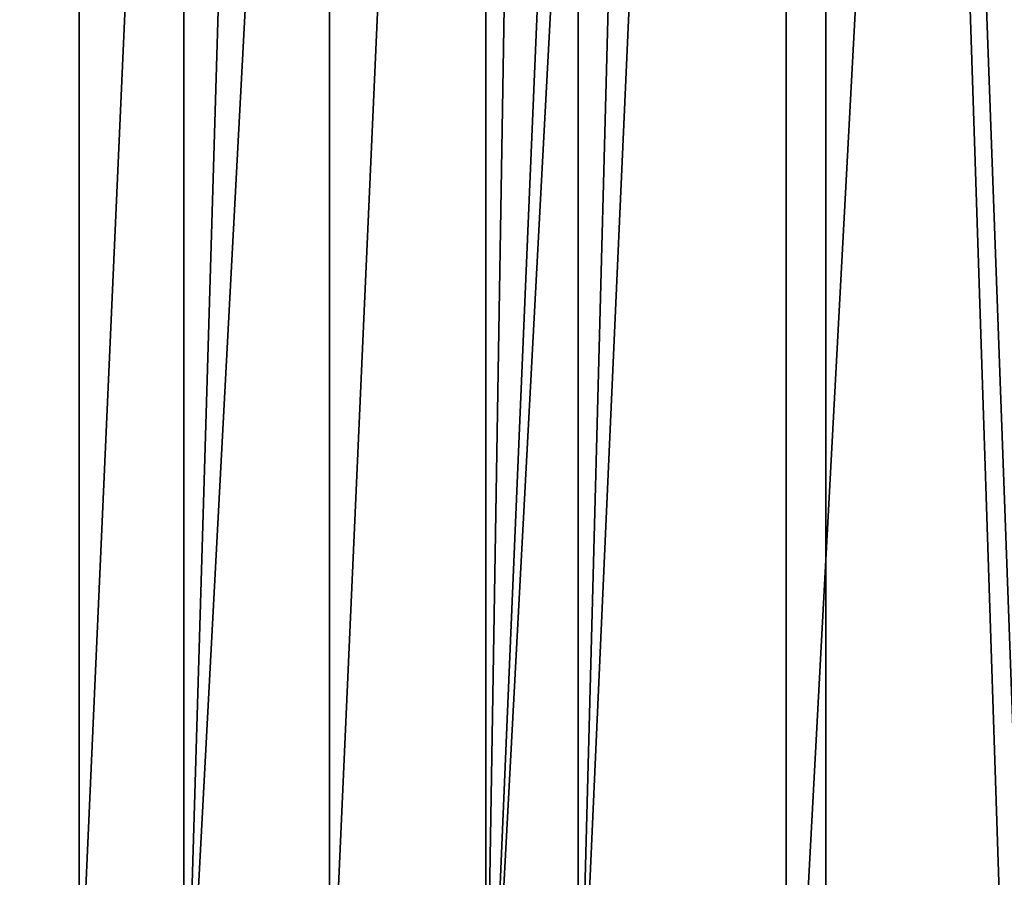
# Model space of a CAD drawing. Extents: x -0.191 to 0.191, y -0.114 to 0.126.
# Tile 48 of 74: x 0.047 to 0.071, y -0.035 to -0.014. Entities that reach past the tile are written whole.
import ezdxf

# ---------------------------------------------------------------- set-up
doc = ezdxf.new("R2010")
doc.units = 0
doc.layers.add('Centauri.Fighter.Body', color=7, linetype='CONTINUOUS')

msp = doc.modelspace()

# ---------------------------------------------------------------- linework, layer by layer
at = {"layer": 'Centauri.Fighter.Body'}
for points in [[(0.044019, -0.04011, 0.021023), (0.051289, 0.097166, 0.019853), (0.046353, 0.098703, 0.020648)], [(0.044019, -0.037565, 0.040351), (0.046353, 0.098703, 0.039917), (0.048773, 0.097949, 0.039466)], [(0.044019, -0.04011, 0.021023), (0.046353, 0.098703, 0.020648), (0.051289, 0.097166, 0.019853)], [(0.044019, -0.04011, 0.021023), (0.051289, 0.097166, 0.019853), (0.046353, 0.098703, 0.020648)], [(0.044019, -0.037565, 0.040351), (0.048773, 0.097949, 0.039466), (0.048773, -0.038514, 0.039466)], [(0.048773, -0.038514, 0.039466), (0.048773, 0.097949, 0.039466), (0.054775, 0.09608, 0.038196)], [(0.044019, -0.04011, 0.021023), (0.051289, -0.041536, 0.019853), (0.051289, 0.097166, 0.019853)], [(0.044019, -0.04011, 0.021023), (0.051289, 0.097166, 0.019853), (0.051289, -0.041536, 0.019853)], [(0.044019, -0.04011, 0.021023), (0.051289, -0.041536, 0.019853), (0.051289, 0.097166, 0.019853)], [(0.051289, -0.041536, 0.019853), (0.055378, 0.095892, 0.019092), (0.051289, 0.097166, 0.019853)], [(0.051289, -0.041536, 0.019853), (0.051289, 0.097166, 0.019853), (0.055378, 0.095892, 0.019092)], [(0.051289, -0.041536, 0.019853), (0.055378, 0.095892, 0.019092), (0.051289, 0.097166, 0.019853)], [(0.048773, -0.038514, 0.039466), (0.054775, 0.09608, 0.038196), (0.054775, -0.039731, 0.038196)], [(0.051289, -0.041536, 0.019853), (0.058527, 0.094721, 0.018506), (0.055378, 0.095892, 0.019092)], [(0.051289, -0.041536, 0.019853), (0.055378, 0.095892, 0.019092), (0.058527, 0.094721, 0.018506)], [(0.051289, -0.041536, 0.019853), (0.058527, 0.094721, 0.018506), (0.055378, 0.095892, 0.019092)], [(0.060745, 0.093896, 0.036778), (0.054775, -0.039731, 0.038196), (0.054775, 0.09608, 0.038196)], [(0.051289, -0.041536, 0.019853), (0.058527, -0.04298, 0.018506), (0.058527, 0.094721, 0.018506)], [(0.051289, -0.041536, 0.019853), (0.058527, 0.094721, 0.018506), (0.058527, -0.04298, 0.018506)], [(0.051289, -0.041536, 0.019853), (0.058527, -0.04298, 0.018506), (0.058527, 0.094721, 0.018506)], [(0.058527, -0.04298, 0.018506), (0.064268, 0.092586, 0.01729), (0.058527, 0.094721, 0.018506)], [(0.058527, -0.04298, 0.018506), (0.058527, 0.094721, 0.018506), (0.064268, 0.092586, 0.01729)], [(0.058527, -0.04298, 0.018506), (0.064268, 0.092586, 0.01729), (0.058527, 0.094721, 0.018506)], [(0.060745, 0.093896, 0.036778), (0.058527, -0.040505, 0.037305), (0.054775, -0.039731, 0.038196)], [(0.060745, 0.093896, 0.036778), (0.060745, -0.041077, 0.036778), (0.058527, -0.040505, 0.037305)], [(0.060745, -0.041077, 0.036778), (0.060745, 0.093896, 0.036778), (0.064268, 0.092586, 0.035849)], [(0.058527, -0.04298, 0.018506), (0.06573, 0.091951, 0.016981), (0.064268, 0.092586, 0.01729)], [(0.058527, -0.04298, 0.018506), (0.064268, 0.092586, 0.01729), (0.06573, 0.091951, 0.016981)], [(0.058527, -0.04298, 0.018506), (0.06573, 0.091951, 0.016981), (0.064268, 0.092586, 0.01729)], [(0.060745, -0.041077, 0.036778), (0.064268, 0.092586, 0.035849), (0.066678, 0.091539, 0.035214)], [(0.058527, -0.04298, 0.018506), (0.06573, -0.044813, 0.016981), (0.06573, 0.091951, 0.016981)], [(0.058527, -0.04298, 0.018506), (0.06573, 0.091951, 0.016981), (0.06573, -0.044813, 0.016981)], [(0.058527, -0.04298, 0.018506), (0.06573, -0.044813, 0.016981), (0.06573, 0.091951, 0.016981)], [(0.06573, 0.091951, 0.016981), (0.06573, -0.044813, 0.016981), (0.072894, -0.046659, 0.01528)], [(0.06573, 0.091951, 0.016981), (0.072894, -0.046659, 0.01528), (0.072894, 0.088841, 0.01528)], [(0.06573, -0.044813, 0.016981), (0.06573, 0.091951, 0.016981), (0.072894, 0.088841, 0.01528)], [(0.06573, 0.091951, 0.016981), (0.06573, -0.044813, 0.016981), (0.072894, -0.046659, 0.01528)], [(0.06573, 0.091951, 0.016981), (0.072894, -0.046659, 0.01528), (0.072894, 0.088841, 0.01528)], [(0.060745, -0.041077, 0.036778), (0.066678, 0.091539, 0.035214), (0.066678, -0.042627, 0.035214)], [(0.066678, 0.091539, 0.035214), (0.072571, 0.088981, 0.033505), (0.072571, -0.034604, 0.033505)], [(0.066678, 0.091539, 0.035214), (0.072571, -0.034604, 0.033505), (0.071517, -0.040709, 0.033811)], [(0.066678, 0.091539, 0.035214), (0.071517, -0.040709, 0.033811), (0.071124, -0.043804, 0.033925)], [(0.066678, 0.091539, 0.035214), (0.071124, -0.043804, 0.033925), (0.066678, -0.042627, 0.035214)], [(0.06573, -0.044813, 0.016981), (0.072894, 0.088841, 0.01528), (0.072894, -0.046659, 0.01528)]]:
    msp.add_3dface(points, dxfattribs=at)

doc.saveas('drawing.dxf')
